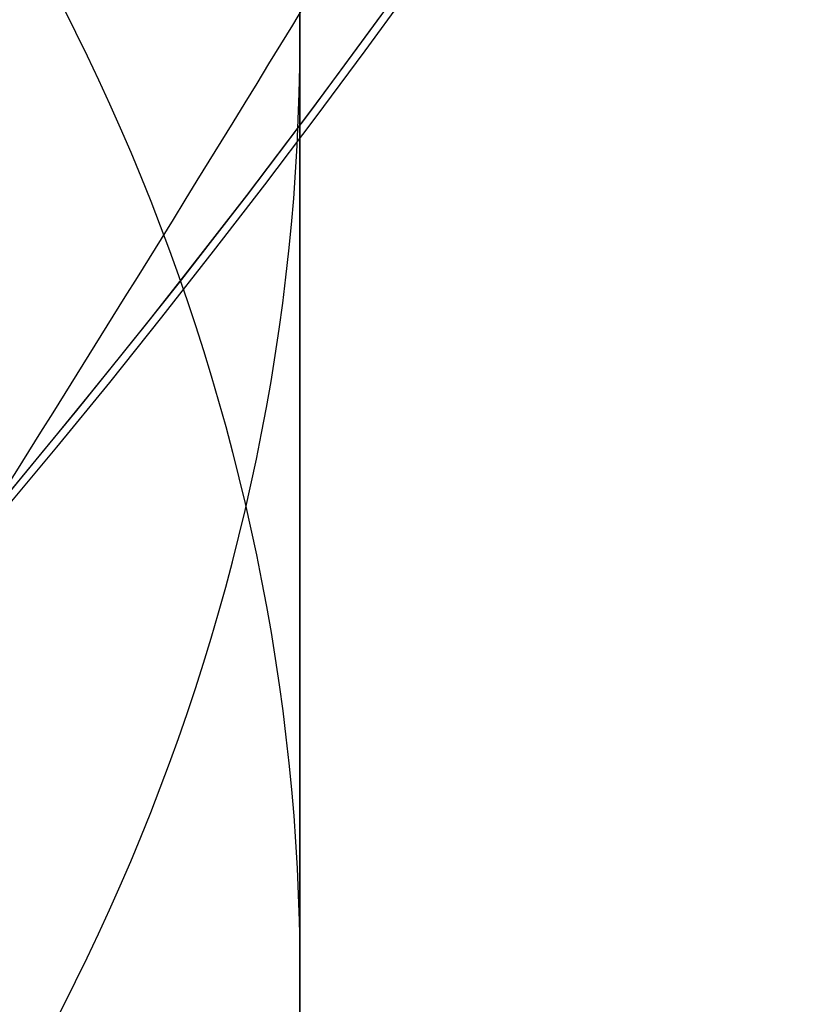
# Model space of a CAD drawing. Header units: millimetres. Extents: x -273 to 273, y -262 to 262.
# Tile 141 of 256: x 0.962 to 1.07, y -0.871 to -0.736. Entities that reach past the tile are written whole.
import ezdxf

# ---------------------------------------------------------------- set-up
doc = ezdxf.new("R2010")
doc.units = ezdxf.units.MM
doc.header["$MEASUREMENT"] = 0
doc.layers.add('Default', color=7, linetype='Continuous', true_color=0x000000)

# ---------------------------------------------------------------- blocks, each defined once
blk = doc.blocks.new('Block 01')
at = {"layer": 'Default', "color": 9, "true_color": 0xbfbfbf}
for points, knots in [([(0.9999999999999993, 0.9625595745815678, 779.189699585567), (0.9999999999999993, 1.280998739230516, 768.9222849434), (0.9999999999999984, 1.608226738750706, 758.6551502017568), (0.9999999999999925, 2.16290841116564, 741.7134129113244), (0.9999999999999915, 2.385163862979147, 735.0386403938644), (0.9999999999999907, 2.680020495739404, 726.3185048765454), (0.9999999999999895, 2.749496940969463, 724.2730361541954), (0.9999999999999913, 2.950221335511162, 718.3886082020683), (0.9999999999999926, 3.082223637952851, 714.5496747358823), (0.9999999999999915, 3.277304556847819, 708.9117359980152), (0.9999999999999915, 3.339734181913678, 707.1127082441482), (0.9999999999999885, 3.555340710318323, 700.9136911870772), (0.9999999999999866, 3.70928984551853, 696.5137288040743), (0.9999999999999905, 3.950457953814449, 689.6254209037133), (0.9999999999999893, 4.037597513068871, 687.1370725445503), (0.9999999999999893, 4.243346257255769, 681.2464907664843), (0.9999999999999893, 4.361796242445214, 677.8442516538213), (0.9999999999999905, 4.515059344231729, 673.3905213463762), (0.9999999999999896, 4.551104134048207, 672.3390726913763), (0.9999999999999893, 4.654748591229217, 669.3007794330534), (0.9999999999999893, 4.721901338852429, 667.3139195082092), (0.9999999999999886, 4.819302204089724, 664.3890582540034), (0.9999999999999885, 4.850315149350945, 663.4510824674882), (0.9999999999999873, 4.939106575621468, 660.7418510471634), (0.9999999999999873, 4.996199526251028, 658.9705727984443), (0.9999999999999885, 5.078196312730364, 656.3635239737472), (0.9999999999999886, 5.104171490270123, 655.5277872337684), (0.9999999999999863, 5.178117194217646, 653.1145003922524), (0.9999999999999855, 5.225159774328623, 651.5369216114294), (0.9999999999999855, 5.29177571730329, 649.2151569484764), (0.9999999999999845, 5.312728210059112, 648.4710108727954), (0.9999999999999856, 5.371892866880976, 646.3223061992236), (0.9999999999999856, 5.408934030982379, 644.9177149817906), (0.9999999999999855, 5.460257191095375, 642.8504632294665), (0.9999999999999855, 5.476222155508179, 642.1878448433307), (0.9999999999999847, 5.520726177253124, 640.2741157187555), (0.9999999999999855, 5.547853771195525, 639.0229716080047), (0.9999999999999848, 5.58403775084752, 637.1812211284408), (0.9999999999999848, 5.595070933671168, 636.5906540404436), (0.9999999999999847, 5.633113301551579, 634.4275768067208), (0.9999999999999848, 5.656253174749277, 632.854995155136), (0.9999999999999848, 5.683104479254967, 630.3453829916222), (0.9999999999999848, 5.690876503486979, 629.4083981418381), (0.9999999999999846, 5.704959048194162, 626.7757251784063), (0.9999999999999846, 5.705103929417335, 625.0799908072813), (0.9999999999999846, 5.686627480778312, 622.6148386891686), (0.9999999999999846, 5.678186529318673, 621.8453577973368), (0.9999999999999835, 5.64545024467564, 619.6685621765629), (0.9999999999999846, 5.613843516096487, 618.2613429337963), (0.9999999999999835, 5.547641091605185, 616.2076259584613), (0.9999999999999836, 5.523868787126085, 615.5607945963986), (0.9999999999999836, 5.446622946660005, 613.7124725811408), (0.9999999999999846, 5.385124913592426, 612.5113068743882), (0.9999999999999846, 5.275243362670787, 610.7489796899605), (0.9999999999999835, 5.237283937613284, 610.1871802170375), (0.9999999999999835, 5.118499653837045, 608.5617062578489), (0.9999999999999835, 5.029625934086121, 607.4986175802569), (0.9999999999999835, 4.881019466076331, 605.9291952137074), (0.9999999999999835, 4.83032082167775, 605.4220101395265), (0.9999999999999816, 4.673910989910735, 603.9353326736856), (0.9999999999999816, 4.560934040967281, 602.956608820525), (0.9999999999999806, 4.379236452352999, 601.5028346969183), (0.9999999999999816, 4.317553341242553, 601.0269018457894), (0.9999999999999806, 4.12857482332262, 599.6160337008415), (0.9999999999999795, 3.995433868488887, 598.6818870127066), (0.9999999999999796, 3.786684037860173, 597.287361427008), (0.9999999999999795, 3.716032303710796, 596.826235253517), (0.9999999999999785, 3.50066539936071, 595.4488499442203), (0.9999999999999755, 3.351765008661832, 594.5332490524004), (0.9999999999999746, 3.122282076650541, 593.1623081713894), (0.9999999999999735, 3.044892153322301, 592.7064300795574), (0.9999999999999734, 2.732205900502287, 590.8863798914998), (0.9999999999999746, 2.48970919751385, 589.5234549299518), (0.9999999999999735, 2.078471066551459, 587.25494673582), (0.9999999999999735, 1.91220008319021, 586.3489072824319), (0.9999999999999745, 1.410808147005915, 583.632654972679), (0.9999999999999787, 1.072868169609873, 581.822963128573), (0.9999999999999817, 0.5711502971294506, 579.1065381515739), (0.9999999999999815, 0.4046971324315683, 578.2002993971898), (0.9999999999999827, -0.09076097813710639, 575.4739079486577), (0.9999999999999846, -0.4145497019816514, 573.6527914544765), (0.9999999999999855, -0.8824460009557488, 570.9120456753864), (0.9999999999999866, -1.035911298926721, 569.9940308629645), (0.9999999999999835, -1.488219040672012, 567.219143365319), (0.9999999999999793, -1.775493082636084, 565.3603697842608), (0.9999999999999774, -2.18030329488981, 562.5551785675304), (0.9999999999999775, -2.311710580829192, 561.6107802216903), (0.9999999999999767, -2.6956154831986, 558.739862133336), (0.9999999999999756, -2.932182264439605, 556.8112103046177), (0.9999999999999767, -3.257130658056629, 553.8923683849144), (0.9999999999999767, -3.36147088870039, 552.9039599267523), (0.9999999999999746, -3.663546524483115, 549.8806416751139), (0.9999999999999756, -3.843391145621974, 547.8439591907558), (0.9999999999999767, -4.083989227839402, 544.7530731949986), (0.9999999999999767, -4.160288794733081, 543.7000679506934), (0.9999999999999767, -4.379039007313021, 540.4594946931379), (0.9999999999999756, -4.504346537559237, 538.2707934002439), (0.9999999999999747, -4.668144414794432, 534.9404097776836), (0.9999999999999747, -4.719466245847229, 533.7993364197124), (0.9999999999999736, -4.865625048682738, 530.2683522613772), (0.9999999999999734, -4.946798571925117, 527.8778965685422), (0.9999999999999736, -5.053184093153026, 524.2318923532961), (0.9999999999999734, -5.086627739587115, 522.9765634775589), (0.9999999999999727, -5.166318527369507, 519.7554249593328), (0.9999999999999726, -5.209125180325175, 517.7895314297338), (0.9999999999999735, -5.261845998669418, 515.1450833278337), (0.9999999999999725, -5.274934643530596, 514.4665890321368), (0.9999999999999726, -5.313790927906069, 512.3949672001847), (0.9999999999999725, -5.338397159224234, 511.0018180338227), (0.9999999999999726, -5.374120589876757, 508.8936473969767), (0.9999999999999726, -5.385971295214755, 508.1786381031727), (0.9999999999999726, -5.421515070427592, 505.9960504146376), (0.9999999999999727, -5.44455021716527, 504.5284613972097), (0.9999999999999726, -5.478716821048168, 502.3080902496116), (0.9999999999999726, -5.490179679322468, 501.5553131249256), (0.9999999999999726, -5.524920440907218, 499.2587152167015), (0.9999999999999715, -5.547960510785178, 497.7148908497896), (0.9999999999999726, -5.582803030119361, 495.3799789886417), (0.9999999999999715, -5.594605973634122, 494.5888914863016), (0.9999999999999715, -5.630680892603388, 492.1773672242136), (0.9999999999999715, -5.655055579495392, 490.5569319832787), (0.9999999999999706, -5.692442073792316, 488.1072702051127), (0.9999999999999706, -5.705190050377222, 487.2780396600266), (0.9999999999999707, -5.74436228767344, 484.7528019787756), (0.9999999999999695, -5.771155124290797, 483.0568005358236), (0.9999999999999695, -5.812589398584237, 480.4943105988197), (0.9999999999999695, -5.826764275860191, 479.6278145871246), (0.9999999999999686, -5.870422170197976, 476.9922073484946), (0.9999999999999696, -5.900470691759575, 475.2231054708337), (0.9999999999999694, -5.94709219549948, 472.5518411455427), (0.9999999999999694, -5.963052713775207, 471.6496680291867), (0.9999999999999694, -6.012209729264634, 468.9091680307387), (0.9999999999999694, -6.046105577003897, 467.0708536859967), (0.9999999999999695, -6.098688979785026, 464.2970022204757), (0.9999999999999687, -6.116670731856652, 463.3614517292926), (0.9999999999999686, -6.171965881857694, 460.5236705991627), (0.9999999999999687, -6.210054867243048, 458.6214550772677), (0.9999999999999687, -6.269009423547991, 455.7533387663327), (0.9999999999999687, -6.289124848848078, 454.7874225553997), (0.9999999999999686, -6.350823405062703, 451.8621084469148), (0.9999999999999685, -6.393205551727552, 449.9027274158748), (0.9999999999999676, -6.458574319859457, 446.9508051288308), (0.9999999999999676, -6.480812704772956, 445.9582472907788), (0.9999999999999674, -6.548807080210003, 442.9572863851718), (0.9999999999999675, -6.595336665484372, 440.9489008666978), (0.9999999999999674, -6.666795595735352, 437.9257695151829), (0.9999999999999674, -6.691023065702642, 436.9110070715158), (0.9999999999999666, -6.764833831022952, 433.8484250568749), (0.9999999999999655, -6.815119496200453, 431.8006224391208), (0.9999999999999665, -6.891976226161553, 428.7210187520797), (0.9999999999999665, -6.917935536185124, 427.689202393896), (0.9999999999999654, -7.023149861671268, 423.5381438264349), (0.9999999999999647, -7.103971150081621, 420.4189414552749), (0.9999999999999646, -7.241138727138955, 415.2075659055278), (0.9999999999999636, -7.296784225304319, 413.1153741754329), (0.9999999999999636, -7.437003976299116, 407.8807120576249), (0.9999999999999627, -7.522078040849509, 404.7382550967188), (0.9999999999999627, -7.635937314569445, 400.5500160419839), (0.9999999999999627, -7.664407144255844, 399.5042253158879), (0.9999999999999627, -7.749700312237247, 396.3732967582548), (0.9999999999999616, -7.806582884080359, 394.2881605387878), (0.9999999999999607, -7.891672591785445, 391.1648765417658), (0.9999999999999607, -7.919936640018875, 390.1267303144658), (0.9999999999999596, -8.004297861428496, 387.0239288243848), (0.9999999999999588, -8.060283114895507, 384.9592705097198), (0.9999999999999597, -8.14361918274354, 381.8691233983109), (0.9999999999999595, -8.171199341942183, 380.8436407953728), (0.9999999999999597, -8.253224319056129, 377.7832600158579), (0.9999999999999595, -8.307391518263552, 375.7483543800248), (0.9999999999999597, -8.387610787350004, 372.7048750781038), (0.9999999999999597, -8.414063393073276, 371.6963119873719), (0.9999999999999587, -8.492453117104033, 368.6903561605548), (0.9999999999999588, -8.54395021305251, 366.6929519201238), (0.9999999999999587, -8.619791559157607, 363.7073823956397), (0.9999999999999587, -8.644707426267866, 362.7192316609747), (0.9999999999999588, -8.718267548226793, 359.7774156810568), (0.9999999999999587, -8.766311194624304, 357.8237353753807), (0.9999999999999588, -8.836616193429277, 354.9050284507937), (0.9999999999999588, -8.859620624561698, 353.9400197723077), (0.9999999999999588, -8.927260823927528, 351.0697687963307), (0.9999999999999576, -8.971136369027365, 349.1645085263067), (0.9999999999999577, -9.034850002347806, 346.3193275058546), (0.9999999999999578, -9.055602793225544, 345.3794272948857), (0.9999999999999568, -9.116336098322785, 342.5858762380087), (0.9999999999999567, -9.155397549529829, 340.7322053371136), (0.9999999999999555, -9.21156898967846, 337.9649235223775), (0.9999999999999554, -9.229764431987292, 337.0513347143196), (0.9999999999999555, -9.282706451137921, 334.3373276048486), (0.9999999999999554, -9.31637641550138, 332.5368882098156), (0.9999999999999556, -9.364159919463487, 329.8495882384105), (0.9999999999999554, -9.379526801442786, 328.9627500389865), (0.9999999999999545, -9.423894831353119, 326.3288391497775), (0.9999999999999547, -9.451664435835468, 324.5817456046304), (0.9999999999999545, -9.490320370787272, 321.9742184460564), (0.9999999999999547, -9.502621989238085, 321.1138059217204), (0.9999999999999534, -9.53931983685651, 318.4428241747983), (0.9999999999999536, -9.562072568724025, 316.6322322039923), (0.9999999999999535, -9.59311716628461, 313.8735154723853), (0.9999999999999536, -9.60313404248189, 312.9254102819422), (0.9999999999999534, -9.630812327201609, 310.1118496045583), (0.9999999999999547, -9.646493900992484, 308.2463744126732), (0.9999999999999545, -9.665478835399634, 305.4627481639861), (0.9999999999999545, -9.671023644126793, 304.5446125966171), (0.9999999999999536, -9.689922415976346, 300.9248933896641), (0.9999999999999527, -9.697519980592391, 298.223278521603), (0.9999999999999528, -9.697964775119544, 293.7590302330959), (0.9999999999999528, -9.695019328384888, 291.9963982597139), (0.9999999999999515, -9.679547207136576, 287.6344381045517), (0.9999999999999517, -9.663126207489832, 285.0351232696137), (0.9999999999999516, -9.631127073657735, 281.5788330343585), (0.9999999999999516, -9.62236325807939, 280.7217952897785), (0.9999999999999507, -9.593669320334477, 278.1613667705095), (0.9999999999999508, -9.571257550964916, 276.4580037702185), (0.9999999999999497, -9.532633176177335, 273.9073598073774), (0.9999999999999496, -9.518965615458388, 273.0600403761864), (0.9999999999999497, -9.461142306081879, 269.6828585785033), (0.9999999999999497, -9.410324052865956, 267.1531103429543), (0.9999999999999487, -9.274660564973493, 261.2689274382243), (0.9999999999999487, -9.184113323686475, 257.9146251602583), (0.9999999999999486, -9.080691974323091, 254.5607204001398)], [-52.550842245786, -52.550842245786, -52.550842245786, -52.550842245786, -49.46913893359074, -49.46913893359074, -47.4655976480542, -47.4655976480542, -46.85160315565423, -46.85160315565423, -45.69924249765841, -45.69924249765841, -45.15920929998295, -45.15920929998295, -43.83841285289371, -43.83841285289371, -43.09145074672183, -43.09145074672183, -42.07016064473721, -42.07016064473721, -41.75454075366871, -41.75454075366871, -41.15814246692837, -41.15814246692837, -40.87659596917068, -40.87659596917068, -40.34493663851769, -40.34493663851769, -40.0940945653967, -40.0940945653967, -39.62061078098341, -39.62061078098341, -39.39727851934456, -39.39727851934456, -38.97575503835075, -38.97575503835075, -38.7769118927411, -38.7769118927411, -38.40148105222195, -38.40148105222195, -38.22428011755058, -38.22428011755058, -37.75245740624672, -37.75245740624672, -37.47135337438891, -37.47135337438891, -36.96264374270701, -36.96264374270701, -36.73178726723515, -36.73178726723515, -36.30953076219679, -36.30953076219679, -36.11535254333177, -36.11535254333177, -35.75454985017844, -35.75454985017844, -35.58562806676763, -35.58562806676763, -35.26560732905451, -35.26560732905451, -35.11269552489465, -35.11269552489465, -34.81714271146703, -34.81714271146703, -34.67317006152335, -34.67317006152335, -34.3901024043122, -34.3901024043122, -34.25015097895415, -34.25015097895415, -33.97186621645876, -33.97186621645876, -33.83314642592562, -33.83314642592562, -33.41785203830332, -33.41785203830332, -33.14150159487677, -33.14150159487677, -32.58920977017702, -32.58920977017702, -32.31279060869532, -32.31279060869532, -31.75789578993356, -31.75789578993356, -31.47867158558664, -31.47867158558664, -30.91444265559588, -30.91444265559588, -30.62839736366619, -30.62839736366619, -30.04550089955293, -30.04550089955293, -29.74733536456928, -29.74733536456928, -29.13398988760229, -29.13398988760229, -28.81726423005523, -28.81726423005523, -28.15960618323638, -28.15960618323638, -27.81694073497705, -27.81694073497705, -27.09940437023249, -27.09940437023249, -26.72267315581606, -26.72267315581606, -26.1327670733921, -26.1327670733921, -25.92918096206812, -25.92918096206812, -25.51117119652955, -25.51117119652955, -25.29663895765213, -25.29663895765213, -24.85630806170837, -24.85630806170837, -24.63044874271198, -24.63044874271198, -24.16724985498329, -24.16724985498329, -23.9298971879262, -23.9298971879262, -23.44371162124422, -23.44371162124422, -23.1949130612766, -23.1949130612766, -22.68604916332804, -22.68604916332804, -22.42606558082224, -22.42606558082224, -21.89525851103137, -21.89525851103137, -21.62456422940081, -21.62456422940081, -21.07297624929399, -21.07297624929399, -20.7922592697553, -20.7922592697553, -20.22148029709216, -20.22148029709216, -19.93164261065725, -19.93164261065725, -19.3436908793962, -19.3436908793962, -19.04584880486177, -19.04584880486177, -18.44317153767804, -18.44317153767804, -18.13865605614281, -18.13865605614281, -17.52413012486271, -17.52413012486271, -17.21448726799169, -17.21448726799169, -16.2784125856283, -16.2784125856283, -15.6505331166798, -15.6505331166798, -14.70745062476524, -14.70745062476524, -14.39359716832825, -14.39359716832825, -13.76782357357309, -13.76782357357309, -13.45626429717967, -13.45626429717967, -12.83663912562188, -12.83663912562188, -12.52888309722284, -12.52888309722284, -11.91819516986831, -11.91819516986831, -11.61552218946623, -11.61552218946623, -11.01610182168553, -11.01610182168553, -10.71956238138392, -10.71956238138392, -10.13328115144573, -10.13328115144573, -9.843696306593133, -9.843696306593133, -9.27196677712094, -9.27196677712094, -8.989928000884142, -8.989928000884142, -8.433703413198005, -8.433703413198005, -8.159572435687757, -8.159572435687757, -7.619346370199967, -7.619346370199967, -7.353254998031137, -7.353254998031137, -6.829060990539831, -6.829060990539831, -6.570910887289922, -6.570910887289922, -6.027690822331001, -6.027690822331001, -5.743243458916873, -5.743243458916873, -5.18358175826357, -5.18358175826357, -4.908136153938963, -4.908136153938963, -4.097651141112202, -4.097651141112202, -3.568861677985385, -3.568861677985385, -2.789054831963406, -2.789054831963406, -2.531930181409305, -2.531930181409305, -2.020878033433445, -2.020878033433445, -1.766649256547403, -1.766649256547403, -1.007574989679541, -1.007574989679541, -0.000925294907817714, -0.000925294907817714, -0.000925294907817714, -0.000925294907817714]), ([(0.9999999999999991, -0.2052013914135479, 771.7291281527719), (0.9999999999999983, 0.03975907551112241, 763.9344681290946), (0.9999999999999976, 0.2898410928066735, 756.1399690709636), (0.9999999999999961, 0.7635466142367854, 741.6708128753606), (0.9999999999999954, 0.9858062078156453, 734.9961111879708), (0.9999999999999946, 1.280655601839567, 726.2760610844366), (0.9999999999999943, 1.350131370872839, 724.2306072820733), (0.9999999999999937, 1.550852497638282, 718.3462274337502), (0.9999999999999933, 1.682852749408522, 714.5073271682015), (0.9999999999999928, 1.877930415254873, 708.8694455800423), (0.9999999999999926, 1.940358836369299, 707.070441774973), (0.9999999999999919, 2.1559601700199, 700.871538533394), (0.9999999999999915, 2.309905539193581, 696.4716660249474), (0.9999999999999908, 2.551066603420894, 689.5835586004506), (0.9999999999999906, 2.638202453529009, 687.0953208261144), (0.9999999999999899, 2.843937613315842, 681.2051568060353), (0.9999999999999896, 2.962378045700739, 677.8032248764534), (0.9999999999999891, 3.115628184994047, 673.3499515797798), (0.999999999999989, 3.151668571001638, 672.2986527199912), (0.9999999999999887, 3.255297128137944, 669.2608965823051), (0.9999999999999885, 3.32243878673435, 667.2744239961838), (0.9999999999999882, 3.419822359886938, 664.3501933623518), (0.9999999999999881, 3.450828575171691, 663.4124608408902), (0.9999999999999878, 3.539596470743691, 660.704074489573), (0.9999999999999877, 3.596673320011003, 658.9333980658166), (0.9999999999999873, 3.678645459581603, 656.3273161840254), (0.9999999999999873, 3.704611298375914, 655.4919445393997), (0.999999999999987, 3.778525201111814, 653.0798993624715), (0.9999999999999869, 3.825546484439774, 651.503197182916), (0.9999999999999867, 3.892130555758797, 649.1828278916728), (0.9999999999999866, 3.913071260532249, 648.4392005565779), (0.9999999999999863, 3.972196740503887, 646.2922325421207), (0.9999999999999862, 4.009212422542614, 644.8888592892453), (0.999999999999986, 4.060498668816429, 642.8235324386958), (0.9999999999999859, 4.076450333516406, 642.161620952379), (0.9999999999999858, 4.120911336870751, 640.2502285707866), (0.9999999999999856, 4.14801225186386, 639.0007143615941), (0.9999999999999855, 4.184159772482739, 637.1615244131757), (0.9999999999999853, 4.19518031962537, 636.57188790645), (0.9999999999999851, 4.233168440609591, 634.4129167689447), (0.999999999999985, 4.256278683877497, 632.8435107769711), (0.9999999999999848, 4.283098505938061, 630.3395495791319), (0.9999999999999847, 4.290862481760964, 629.4050399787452), (0.9999999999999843, 4.3049359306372, 626.7807965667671), (0.9999999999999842, 4.305114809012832, 625.0910165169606), (0.999999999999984, 4.286757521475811, 622.6353096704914), (0.9999999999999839, 4.278371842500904, 621.8693201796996), (0.9999999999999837, 4.245857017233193, 619.7039926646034), (0.9999999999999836, 4.21447517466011, 618.3047490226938), (0.9999999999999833, 4.148732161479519, 616.2634379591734), (0.9999999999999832, 4.12514340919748, 615.6210389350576), (0.9999999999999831, 4.048541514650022, 613.7866823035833), (0.999999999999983, 3.987582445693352, 612.5950460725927), (0.9999999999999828, 3.878670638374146, 610.8472161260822), (0.9999999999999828, 3.841069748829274, 610.2903893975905), (0.9999999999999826, 3.723445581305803, 608.6798807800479), (0.9999999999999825, 3.635454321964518, 607.6267784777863), (0.9999999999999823, 3.488318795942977, 606.0721949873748), (0.9999999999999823, 3.438128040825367, 605.569870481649), (0.9999999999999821, 3.283251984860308, 604.0971539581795), (0.999999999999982, 3.171363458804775, 603.1275236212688), (0.9999999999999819, 2.991376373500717, 601.6869588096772), (0.9999999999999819, 2.930246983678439, 601.2151505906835), (0.9999999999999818, 2.742844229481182, 599.8156275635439), (0.9999999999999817, 2.610761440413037, 598.8886963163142), (0.9999999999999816, 2.403598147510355, 597.5044463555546), (0.9999999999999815, 2.333431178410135, 597.0463870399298), (0.9999999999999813, 2.119379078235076, 595.6771341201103), (0.9999999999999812, 1.971324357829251, 594.7665961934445), (0.9999999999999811, 1.743064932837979, 593.402754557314), (0.9999999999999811, 1.666031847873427, 592.9489163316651), (0.999999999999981, 1.354493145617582, 591.1353137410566), (0.9999999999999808, 1.112800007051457, 589.7767941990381), (0.9999999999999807, 0.7026845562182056, 587.5143018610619), (0.9999999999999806, 0.5367179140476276, 586.6098754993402), (0.9999999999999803, 0.035694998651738, 583.8955381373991), (0.9999999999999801, -0.3021880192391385, 582.0861495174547), (0.9999999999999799, -0.8040808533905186, 579.3688656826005), (0.9999999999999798, -0.9707572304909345, 578.4614631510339), (0.9999999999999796, -1.467305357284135, 575.7292890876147), (0.9999999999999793, -1.791945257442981, 573.9035507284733), (0.9999999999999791, -2.261264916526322, 571.1548994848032), (0.999999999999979, -2.415306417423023, 570.2336020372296), (0.9999999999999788, -2.869558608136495, 567.4473514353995), (0.9999999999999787, -3.158147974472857, 565.5804883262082), (0.9999999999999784, -3.564914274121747, 562.762602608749), (0.9999999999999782, -3.697004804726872, 561.8136061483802), (0.999999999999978, -4.082972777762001, 558.9282844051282), (0.9999999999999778, -4.320842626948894, 556.9898160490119), (0.9999999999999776, -4.647599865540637, 554.0561529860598), (0.9999999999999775, -4.752521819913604, 553.0627493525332), (0.9999999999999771, -5.056228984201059, 550.0247599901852), (0.999999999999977, -5.237049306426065, 547.9783932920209), (0.9999999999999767, -5.478921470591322, 544.8733274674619), (0.9999999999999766, -5.555603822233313, 543.8158340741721), (0.9999999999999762, -5.775360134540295, 540.5628881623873), (0.999999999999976, -5.90123965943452, 538.3662981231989), (0.9999999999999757, -6.065739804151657, 535.024765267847), (0.9999999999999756, -6.117259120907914, 533.8804352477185), (0.9999999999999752, -6.263903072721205, 530.3412794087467), (0.999999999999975, -6.345337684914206, 527.9459071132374), (0.9999999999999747, -6.452022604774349, 524.2933648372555), (0.9999999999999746, -6.48554370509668, 523.036415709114), (0.9999999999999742, -6.565390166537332, 519.8121244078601), (0.999999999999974, -6.608270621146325, 517.8446980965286), (0.9999999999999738, -6.661070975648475, 515.1984166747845), (0.9999999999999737, -6.674175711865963, 514.5196220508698), (0.9999999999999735, -6.713072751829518, 512.4473730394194), (0.9999999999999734, -6.737701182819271, 511.0538969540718), (0.9999999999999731, -6.773451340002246, 508.9453584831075), (0.9999999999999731, -6.785308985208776, 508.2303083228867), (0.9999999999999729, -6.820868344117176, 506.0478120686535), (0.9999999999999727, -6.843910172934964, 504.5803553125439), (0.9999999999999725, -6.878081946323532, 502.3602769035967), (0.9999999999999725, -6.889545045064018, 501.6076602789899), (0.9999999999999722, -6.924282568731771, 499.3117057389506), (0.999999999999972, -6.947317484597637, 497.7683642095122), (0.9999999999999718, -6.98214837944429, 495.4342466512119), (0.9999999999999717, -6.993946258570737, 494.6434706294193), (0.9999999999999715, -7.030002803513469, 492.2329982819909), (0.9999999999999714, -7.054362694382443, 490.6133034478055), (0.9999999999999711, -7.091723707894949, 488.1648017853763), (0.999999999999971, -7.104462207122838, 487.3359909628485), (0.9999999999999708, -7.143603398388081, 484.8120925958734), (0.9999999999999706, -7.170373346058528, 483.1170107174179), (0.9999999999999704, -7.211770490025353, 480.5559323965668), (0.9999999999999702, -7.225932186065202, 479.689928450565), (0.99999999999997, -7.269548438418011, 477.05584621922), (0.9999999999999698, -7.299567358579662, 475.2877772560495), (0.9999999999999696, -7.346142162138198, 472.6180800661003), (0.9999999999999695, -7.362086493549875, 471.7164411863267), (0.9999999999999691, -7.411193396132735, 468.9775661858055), (0.999999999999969, -7.445054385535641, 467.1403425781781), (0.9999999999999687, -7.497583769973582, 464.3681326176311), (0.9999999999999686, -7.515547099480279, 463.4331329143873), (0.9999999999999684, -7.570786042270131, 460.5970035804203), (0.9999999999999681, -7.608836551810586, 458.6958890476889), (0.9999999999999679, -7.667732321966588, 455.8294188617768), (0.9999999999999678, -7.687827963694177, 454.8640478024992), (0.9999999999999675, -7.749466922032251, 451.9403483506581), (0.9999999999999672, -7.791808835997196, 449.9820368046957), (0.999999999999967, -7.8571169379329, 447.0317037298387), (0.9999999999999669, -7.879335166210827, 446.039665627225), (0.9999999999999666, -7.947269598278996, 443.040224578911), (0.9999999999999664, -7.993759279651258, 441.0328391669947), (0.9999999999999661, -8.065158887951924, 438.0111839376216), (0.999999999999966, -8.089366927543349, 436.996897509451), (0.9999999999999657, -8.16312078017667, 433.935686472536), (0.9999999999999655, -8.213369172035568, 431.8887788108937), (0.9999999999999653, -8.29017147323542, 428.8104846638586), (0.9999999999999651, -8.316113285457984, 427.779082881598), (0.9999999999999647, -8.421262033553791, 423.6295282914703), (0.9999999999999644, -8.502036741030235, 420.5114153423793), (0.9999999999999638, -8.639134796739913, 415.301706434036), (0.9999999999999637, -8.694756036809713, 413.2100918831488), (0.9999999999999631, -8.834924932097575, 407.9766352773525), (0.9999999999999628, -8.919974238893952, 404.8348066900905), (0.9999999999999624, -9.033806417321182, 400.6473439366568), (0.9999999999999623, -9.062271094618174, 399.6017010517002), (0.999999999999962, -9.147552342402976, 396.4711265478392), (0.9999999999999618, -9.204429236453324, 394.3861965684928), (0.9999999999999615, -9.289513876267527, 391.2631780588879), (0.9999999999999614, -9.31777740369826, 390.2250910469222), (0.999999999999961, -9.402140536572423, 387.1223808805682), (0.9999999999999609, -9.458129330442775, 385.0577547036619), (0.9999999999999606, -9.541474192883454, 381.9676132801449), (0.9999999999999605, -9.569058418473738, 380.9421041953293), (0.9999999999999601, -9.651098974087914, 377.8815598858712), (0.9999999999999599, -9.705278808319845, 375.8465172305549), (0.9999999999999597, -9.785520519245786, 372.8027908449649), (0.9999999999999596, -9.811981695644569, 371.7941176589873), (0.9999999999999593, -9.890400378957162, 368.7877490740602), (0.999999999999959, -9.941918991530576, 366.7900421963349), (0.9999999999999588, -10.0177960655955, 363.8039778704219), (0.9999999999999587, -10.04272487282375, 362.8156349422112), (0.9999999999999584, -10.11632688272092, 359.8731611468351), (0.9999999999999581, -10.16440059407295, 357.9190152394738), (0.9999999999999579, -10.23475404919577, 354.9995696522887), (0.9999999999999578, -10.25777558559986, 354.034287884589), (0.9999999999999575, -10.32546992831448, 351.163137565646), (0.9999999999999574, -10.36938359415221, 349.2572510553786), (0.999999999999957, -10.433157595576, 346.4110910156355), (0.9999999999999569, -10.45393136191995, 345.4708380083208), (0.9999999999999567, -10.51473010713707, 342.6761499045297), (0.9999999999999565, -10.55383703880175, 340.8216947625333), (0.9999999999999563, -10.61007961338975, 338.0531977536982), (0.9999999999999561, -10.62829949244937, 337.1391779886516), (0.9999999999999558, -10.68131693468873, 334.4238014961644), (0.9999999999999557, -10.71503879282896, 332.6224236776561), (0.9999999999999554, -10.762902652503, 329.9336785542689), (0.9999999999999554, -10.7782968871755, 329.0463336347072), (0.999999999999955, -10.8227485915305, 326.410829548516), (0.9999999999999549, -10.85057526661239, 324.6626495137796), (0.9999999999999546, -10.88931877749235, 322.0534572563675), (0.9999999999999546, -10.90164996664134, 321.1924661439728), (0.9999999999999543, -10.93844127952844, 318.5196234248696), (0.9999999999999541, -10.96125860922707, 316.7077490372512), (0.9999999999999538, -10.99240361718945, 313.9470411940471), (0.9999999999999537, -11.00245550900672, 312.9982273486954), (0.9999999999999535, -11.03023938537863, 310.1824642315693), (0.9999999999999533, -11.04599193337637, 308.3154951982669), (0.9999999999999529, -11.0650839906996, 305.5295941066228), (0.9999999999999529, -11.07066441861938, 304.6106776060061), (0.9999999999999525, -11.08970462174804, 300.9877286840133), (0.9999999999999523, -11.09740779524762, 298.2836648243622), (0.9999999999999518, -11.09802542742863, 293.8152786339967), (0.9999999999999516, -11.09514746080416, 292.0509579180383), (0.9999999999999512, -11.07983907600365, 287.6847548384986), (0.9999999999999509, -11.06351255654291, 285.0828856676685), (0.9999999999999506, -11.03163321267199, 281.6231920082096), (0.9999999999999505, -11.02289856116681, 280.7653054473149), (0.9999999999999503, -10.99429016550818, 278.2023441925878), (0.99999999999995, -10.97193319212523, 276.4972971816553), (0.9999999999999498, -10.9333871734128, 273.9441370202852), (0.9999999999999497, -10.91974508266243, 273.0959854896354), (0.9999999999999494, -10.86202136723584, 269.7155293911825), (0.9999999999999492, -10.81127225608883, 267.1833387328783), (0.9999999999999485, -10.67568597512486, 261.2905291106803), (0.9999999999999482, -10.58511832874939, 257.9300429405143), (0.9999999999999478, -10.48135596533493, 254.5607203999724)], [0.742078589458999, 0.742078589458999, 0.742078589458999, 0.742078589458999, 3.081672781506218, 3.081672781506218, 5.085228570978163, 5.085228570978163, 5.699229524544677, 5.699229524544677, 6.851600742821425, 6.851600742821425, 7.391636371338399, 7.391636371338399, 8.712429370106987, 8.712429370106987, 9.459371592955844, 9.459371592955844, 10.48058769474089, 10.48058769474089, 10.79616825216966, 10.79616825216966, 11.39246091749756, 11.39246091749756, 11.6739394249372, 11.6739394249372, 12.20542761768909, 12.20542761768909, 12.45616459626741, 12.45616459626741, 12.92939376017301, 12.92939376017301, 13.15257433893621, 13.15257433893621, 13.57373986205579, 13.57373986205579, 13.77237444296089, 13.77237444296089, 14.14732293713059, 14.14732293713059, 14.32424782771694, 14.32424782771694, 14.79512620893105, 14.79512620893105, 15.07549266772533, 15.07549266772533, 15.5824250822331, 15.5824250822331, 15.81223812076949, 15.81223812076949, 16.2321086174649, 16.2321086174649, 16.42495946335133, 16.42495946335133, 16.78290532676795, 16.78290532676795, 16.95033443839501, 16.95033443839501, 17.2673534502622, 17.2673534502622, 17.41880188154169, 17.41880188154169, 17.71161253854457, 17.71161253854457, 17.85433926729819, 17.85433926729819, 18.13522422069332, 18.13522422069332, 18.27424665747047, 18.27424665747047, 18.55099645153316, 18.55099645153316, 18.68909745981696, 18.68909745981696, 19.10305581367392, 19.10305581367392, 19.37891870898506, 19.37891870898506, 19.93112780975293, 19.93112780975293, 20.20790738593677, 20.20790738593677, 20.76422196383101, 20.76422196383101, 21.04445097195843, 21.04445097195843, 21.61114858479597, 21.61114858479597, 21.89859350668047, 21.89859350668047, 22.48447090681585, 22.48447090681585, 22.78415035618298, 22.78415035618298, 23.40042640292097, 23.40042640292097, 23.71850893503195, 23.71850893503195, 24.37855119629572, 24.37855119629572, 24.72220143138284, 24.72220143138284, 25.44122734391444, 25.44122734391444, 25.81845179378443, 25.81845179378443, 26.40882859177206, 26.40882859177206, 26.61250850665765, 26.61250850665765, 27.03062390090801, 27.03062390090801, 27.24517225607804, 27.24517225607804, 27.6854713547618, 27.6854713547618, 27.91128655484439, 27.91128655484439, 28.37434883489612, 28.37434883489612, 28.61161227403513, 28.61161227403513, 29.09758433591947, 29.09758433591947, 29.34626138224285, 29.34626138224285, 29.85485839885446, 29.85485839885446, 30.11469894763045, 30.11469894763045, 30.64520548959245, 30.64520548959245, 30.91574426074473, 30.91574426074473, 31.46701470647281, 31.46701470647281, 31.74757137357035, 31.74757137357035, 32.31803005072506, 32.31803005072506, 32.60770926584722, 32.60770926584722, 33.19535043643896, 33.19535043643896, 33.49304179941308, 33.49304179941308, 34.09542957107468, 34.09542957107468, 34.39980757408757, 34.39980757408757, 35.01407576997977, 35.01407576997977, 35.32359967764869, 35.32359967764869, 36.2593639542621, 36.2593639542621, 36.88708132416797, 36.88708132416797, 37.82999197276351, 37.82999197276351, 38.14380664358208, 38.14380664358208, 38.76952949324, 38.76952949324, 39.08107655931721, 39.08107655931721, 39.70070316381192, 39.70070316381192, 40.00847265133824, 40.00847265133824, 40.61921265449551, 40.61921265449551, 40.92192411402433, 40.92192411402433, 41.52144609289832, 41.52144609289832, 41.81804855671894, 41.81804855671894, 42.40448009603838, 42.40448009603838, 42.69415212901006, 42.69415212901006, 43.26607993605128, 43.26607993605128, 43.54822969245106, 43.54822969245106, 44.10469970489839, 44.10469970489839, 44.37896497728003, 44.37896497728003, 44.9194824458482, 44.9194824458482, 45.18573069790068, 45.18573069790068, 45.71026023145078, 45.71026023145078, 45.96858862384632, 45.96858862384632, 46.5122033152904, 46.5122033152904, 46.7968684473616, 46.7968684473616, 47.3569884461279, 47.3569884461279, 47.63267330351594, 47.63267330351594, 48.44390755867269, 48.44390755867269, 48.9732130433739, 48.9732130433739, 49.75379990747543, 49.75379990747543, 50.01118368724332, 50.01118368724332, 50.52274989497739, 50.52274989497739, 50.77723268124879, 50.77723268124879, 51.53705264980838, 51.53705264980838, 52.5455749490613, 52.5455749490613, 52.5455749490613, 52.5455749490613]), ([(0.6999999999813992, 0.5715021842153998, 588.472591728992), (0.7785398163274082, 0.5715021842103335, 588.4725917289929), (0.9347174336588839, 0.6357379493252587, 588.460947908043), (0.9999999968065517, 0.7894112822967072, 588.4330920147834), (0.9999999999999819, 0.8666917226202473, 588.4190836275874)], [-3.943484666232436e-11, -3.943484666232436e-11, -3.943484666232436e-11, -3.943484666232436e-11, 0.5, 0.9999999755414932, 0.9999999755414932, 0.9999999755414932, 0.9999999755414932])]:
    blk.add_open_spline(points, degree=3, knots=knots, dxfattribs=at)
for points, degree in [([(0.6999999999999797, 1.033510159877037, 579.9581225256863), (0.7785398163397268, 1.033510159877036, 579.9581225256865), (0.9347173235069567, 0.9693132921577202, 579.969979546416), (1.000000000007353, 0.8157333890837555, 579.9983454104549), (0.9999999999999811, 0.7384998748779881, 580.0126102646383)], 3), ([(1, -0.4367668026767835, 779.1463001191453), (0.9999999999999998, 0.2628963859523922, 779.1679998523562), (0.9999999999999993, 0.9625595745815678, 779.189699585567)], 2)]:
    blk.add_open_spline(points, degree=degree, dxfattribs=at)

msp = doc.modelspace()

# ---------------------------------------------------------------- linework, layer by layer
at = {"layer": 'Default', "color": 9, "true_color": 0xbfbfbf}
for centre, radius in [((2.48689957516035e-13, 4.67546815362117e-14, -579.6680000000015), 16), ((1.76744971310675e-13, 1.17676755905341e-15, -67.067876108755), 3.5), ((1.502247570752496e-14, 1.572370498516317e-15, -65.41749310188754), 3.5), ((1.766383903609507e-13, 3.113232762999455e-15, -62.66787610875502), 3), ((1.76717114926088e-13, 1.682889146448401e-15, -65.91787610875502), 2.625), ((2.48689957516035e-13, 4.217312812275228e-14, -582.5224783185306), 2.552031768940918), ((2.581645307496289e-14, 3.38909400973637e-15, -61.26787610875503), 2.4585), ((2.486899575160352e-13, 4.553261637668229e-14, -580.4293920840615), 2), ((2.77542757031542e-13, 3.047517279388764e-14, -558.4680000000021), 1.85), ((1.767849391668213e-13, 4.505931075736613e-16, -68.71787610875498), 1.25), ((1.768200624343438e-13, -1.875601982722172e-16, -70.16787610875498), 1.05), ((2.761611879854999e-13, 3.545958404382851e-14, -555.668000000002), 0.9999999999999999)]:
    msp.add_circle(centre, radius, dxfattribs=at)
for centre, radius, start, end in [((-3.8628076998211e-14, 1.277357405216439e-14, -22), 100.85, 0.002522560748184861, 270), ((-3.8628076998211e-14, 1.277357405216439e-14, -22), 100.05, 0.00252256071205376, 270), ((2.486899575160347e-13, 4.820173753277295e-14, -579.1680000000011), 15.99999999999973, 269.9999999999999, 89.99999999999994), ((2.48689957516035e-13, 4.464902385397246e-14, -580.168000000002), 16, 270, 89.99999999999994), ((2.486899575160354e-13, 7.48470901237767e-14, -578.6680000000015), 15.49999999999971, 269.9999999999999, 89.9999999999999), ((2.486899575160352e-13, 9.565976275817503e-15, -603.1680000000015), 7.499999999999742, 269.9999999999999, 89.99999999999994), ((2.486899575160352e-13, 4.598129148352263e-14, -580.1680000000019), 7.500000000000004, 270, 89.99999999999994), ((2.48689957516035e-13, 7.789619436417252e-15, -603.668000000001), 6.999999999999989, 269.9999999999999, 89.9999999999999), ((2.48689957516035e-13, 7.345530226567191e-15, -603.6680000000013), 4.458500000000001, 270, 89.99999999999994), ((2.486344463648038e-13, 1.275439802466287e-14, -583.6680000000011), 4.45849999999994, 277.9224263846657, 89.9999999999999), ((2.448644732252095e-14, 7.79312288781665e-15, -62.8678761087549), 4.449999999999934, 59.47667614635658, 239.4766761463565), ((2.185933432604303e-14, -9.758911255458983e-15, -59.66787610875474), 4.450000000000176, 59.47667614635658, 239.4766761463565), ((2.410389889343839e-14, 7.796626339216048e-15, -62.8678761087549), 4.449999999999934, 239.4766761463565, 59.47667614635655), ((2.080400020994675e-14, -9.18803421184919e-15, -59.66787610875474), 4.450000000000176, 239.4766761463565, 59.47667614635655), ((2.142905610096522e-14, 2.873867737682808e-15, -62.86787610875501), 2.999765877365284, 329.4766761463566, 149.4766761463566), ((2.997251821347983e-14, 4.076401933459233e-15, -59.66787610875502), 2.999765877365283, 329.4766761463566, 149.4766761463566), ((2.197891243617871e-14, 2.744134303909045e-15, -62.55537610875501), 2.458500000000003, 329.4766761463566, 149.4766761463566), ((2.974346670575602e-14, 3.422327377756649e-15, -59.98037610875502), 2.458500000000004, 329.4766761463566, 149.4766761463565), ((2.48689957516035e-13, 4.265062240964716e-14, -582.190784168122), 2.000000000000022, 269.9999999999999, 89.99999999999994), ((2.486899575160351e-13, 4.775764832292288e-14, -578.668000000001), 2, 270, 89.99999999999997), ((2.779998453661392e-13, 3.330913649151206e-14, -556.168000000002), 1.85, 280.2817592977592, 90.00000000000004), ((2.791100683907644e-13, 2.676055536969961e-14, -560.768000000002), 1.850000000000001, 280.2817592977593, 90.00000000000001), ((2.097795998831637e-14, 2.441837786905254e-15, -62.86787610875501), 2.999765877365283, 149.4766761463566, 329.4766761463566), ((2.978805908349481e-14, 4.140150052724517e-15, -59.66787610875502), 2.999765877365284, 149.4766761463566, 329.4766761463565), ((0.0009480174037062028, 0.0009537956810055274, -69.96787610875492), 1.250951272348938, 270.0435534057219, 180.2176346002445), ((1.764144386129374e-13, 1.572370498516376e-15, -66.16787610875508), 3.5, 270, 0.1740811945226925), ((1.77191594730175e-13, 1.350325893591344e-15, -65.66787610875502), 3, 270, 0.1740811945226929), ((1.767475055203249e-13, 1.322971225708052e-14, -59.66787610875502), 3.000000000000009, 270, 0.1740811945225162), ((1.771916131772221e-13, 4.653239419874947e-15, -59.16787610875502), 2.500000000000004, 180.1740811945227, 0.1740811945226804), ((1.767475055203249e-13, 2.127482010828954e-15, -66.16787610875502), 2.625, 270, 0.1740811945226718), ((1.775246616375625e-13, 1.017258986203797e-15, -65.66787610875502), 2.624999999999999, 270, 0.1740811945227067), ((1.773026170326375e-13, -3.150086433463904e-16, -70.16787610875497), 1.05, 270.1740811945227, 0.1740811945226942), ((4.085620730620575e-14, 1.572370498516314e-15, -66.16787610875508), 3.499999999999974, 179.9999999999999, 359.9999999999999), ((3.97459842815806e-14, 1.572370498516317e-15, -64.66711009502), 3.499999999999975, 179.9999999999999, 0), ((2.417510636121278e-14, 2.23850431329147e-15, -62.55537610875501), 2.458500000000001, 180, 329.4766761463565), ((3.147482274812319e-14, 2.793615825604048e-15, -59.98037610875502), 2.458500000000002, 180, 329.4766761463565), ((2.757793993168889e-13, 3.547390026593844e-14, -556.168000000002), 1, 180, 2.544443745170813e-14), ((2.763900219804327e-13, 3.544526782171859e-14, -555.168000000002), 1, 180, 3.61587203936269e-28), ((-4.973799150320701e-14, 5.797170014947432e-14, -44), 100.85, 270, 359.9999999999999), ((-3.907985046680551e-14, 3.310270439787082e-14), 100.85, 270, 4.293462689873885e-15), ((-7.105427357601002e-14, 5.086627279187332e-14), 100.05, 270, 359.9999999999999), ((-8.526512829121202e-14, 7.928798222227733e-14, -44), 100.0500000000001, 270, 359.9999999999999), ((-3.8628076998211e-14, 1.277357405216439e-14, -22), 100.85, 270, 1.052506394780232e-14), ((-3.8628076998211e-14, 1.277357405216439e-14, -22), 100.05, 270, 1.052506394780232e-14), ((1.777467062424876e-13, -1.980343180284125e-15, -67.96787610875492), 3.499999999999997, 270, 358.1273680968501), ((1.768585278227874e-13, 2.016459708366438e-15, -67.96787610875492), 1.250000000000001, 270, 354.4349107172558)]:
    msp.add_arc(centre, radius, start, end, dxfattribs=at)
at = {"layer": 'Default', "color": 9, "true_color": 0xbfbfbf, "extrusion": (0.8102067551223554, -0.4677730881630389, 0.3532044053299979)}
msp.add_arc((-1.474351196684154e-11, -746.5529519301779, -281.2871824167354), 1.999999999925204, 258.4741239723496, 270.000000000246, dxfattribs=at)
at = {"layer": 'Default', "color": 9, "true_color": 0xbfbfbf}
for points, weights, knots in [([(-112.052876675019, 3.686125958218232e-13, -41.67126407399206), (-112.052876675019, -112.052876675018, -41.67126407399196), (-3.551012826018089e-13, -112.052876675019, -41.67126407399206), (112.052876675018, -112.052876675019, -41.67126407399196), (112.052876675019, -3.848246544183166e-13, -41.67126407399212), (112.052876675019, 112.0528766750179, -41.671264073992), (3.859245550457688e-13, 112.052876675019, -41.67126407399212)], [1, 0.7071067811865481, 1, 0.7071067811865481, 1, 0.7071067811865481, 1], [-528.0367412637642, -528.0367412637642, -528.0367412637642, -352.0244941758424, -352.0244941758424, -176.0122470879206, -176.0122470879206, 0, 0, 0]), ([(3.733584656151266e-13, 108.255644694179, -41.67126407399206), (108.255644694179, 108.255644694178, -41.67126407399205), (108.255644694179, -3.295794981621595e-13, -41.67126407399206), (108.255644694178, -108.255644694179, -41.67126407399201), (-3.424886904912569e-13, -108.255644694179, -41.67126407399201), (-108.255644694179, -108.255644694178, -41.67126407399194), (-108.255644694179, 3.561743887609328e-13, -41.67126407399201)], [1, 0.7071067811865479, 1, 0.7071067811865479, 1, 0.7071067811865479, 1], [0, 0, 0, 170.0475690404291, 170.0475690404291, 340.0951380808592, 340.0951380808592, 510.1427071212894, 510.1427071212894, 510.1427071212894]), ([(2.109977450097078e-13, 58.94401797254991, -59.09351528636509), (58.94401797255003, 58.94401797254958, -59.09351528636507), (58.94401797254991, -1.942115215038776e-13, -59.09351528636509), (58.94401797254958, -58.94401797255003, -59.09351528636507), (-1.805700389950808e-13, -58.94401797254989, -59.09351528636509), (-58.94401797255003, -58.94401797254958, -59.09351528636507), (-58.9440179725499, 1.973562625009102e-13, -59.09351528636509), (-58.94401797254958, 58.94401797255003, -59.09351528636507), (2.109977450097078e-13, 58.94401797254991, -59.09351528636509)], [0.9909948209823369, 0.7007391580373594, 0.9909948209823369, 0.7007391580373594, 0.9909948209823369, 0.7007391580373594, 0.9909948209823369, 0.7007391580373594, 0.9909948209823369], [0, 0, 0, 224.1057533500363, 224.1057533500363, 448.211506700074, 448.211506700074, 672.3172600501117, 672.3172600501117, 896.423013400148, 896.423013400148, 896.423013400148]), ([(2.044550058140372e-13, 56.93896143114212, -58.00311703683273), (56.93896143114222, 56.93896143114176, -58.00311703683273), (56.93896143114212, -1.875516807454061e-13, -58.00311703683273), (56.93896143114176, -56.9389614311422, -58.00311703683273), (-1.737930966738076e-13, -56.9389614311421, -58.00311703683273), (-56.93896143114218, -56.93896143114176, -58.00311703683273), (-56.93896143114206, 1.906964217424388e-13, -58.00311703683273), (-56.93896143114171, 56.93896143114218, -58.00311703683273), (2.044550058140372e-13, 56.93896143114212, -58.00311703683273)], [0.9915545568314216, 0.70113495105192, 0.9915545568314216, 0.70113495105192, 0.9915545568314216, 0.70113495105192, 0.9915545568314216, 0.70113495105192, 0.9915545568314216], [0, 0, 0, 216.5112893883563, 216.5112893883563, 433.0225787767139, 433.0225787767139, 649.5338681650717, 649.5338681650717, 866.045157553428, 866.045157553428, 866.045157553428])]:
    msp.add_rational_spline(points, weights, degree=2, knots=knots, dxfattribs=at)
msp.add_open_spline([(86.75500000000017, -50.08802260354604, -756.8932544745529), (43.37750000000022, -25.04401130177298, -775.8033956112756), (2.700062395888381e-13, 7.615262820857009e-14, -794.7135367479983)], degree=2, dxfattribs=at)

# ---------------------------------------------------------------- block references
at = {"layer": 'Default', "color": 9, "true_color": 0xbfbfbf, "extrusion": (0, 0, -1), "rotation": 180}
msp.add_blockref('Block 01', (0, 8.233708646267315e-15, -200), dxfattribs=at)

doc.saveas('drawing.dxf')
